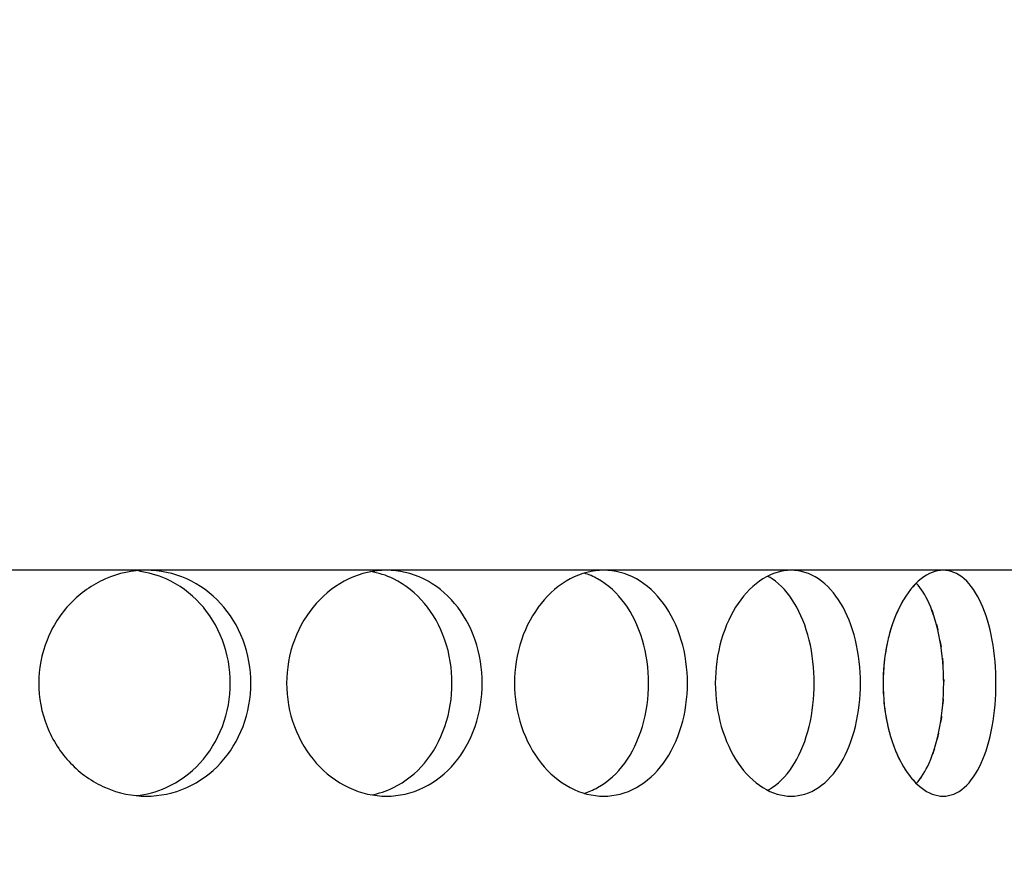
# Model space of a CAD drawing. Header units: millimetres. Extents: x 18 to 610, y -123 to 280.
# Tile 41 of 81: x 150.76 to 154.03, y 129.73 to 132.5. Entities that reach past the tile are written whole.
import ezdxf

# ---------------------------------------------------------------- set-up
doc = ezdxf.new("R2010")
doc.units = ezdxf.units.MM
doc.linetypes.add('SOLID', pattern=[0])

# ---------------------------------------------------------------- blocks, each defined once
blk = doc.blocks.new('BlockOfViews_6')
at = {"linetype": 'SOLID', "lineweight": 30, "extrusion": (0, 0, -1)}
blk.add_circle((-149.4534, 132.9721, -114.25), 39, dxfattribs=at)
at = {"linetype": 'SOLID', "lineweight": 30}
blk.add_circle((149.4534, 132.9721, 111.75), 36.115, dxfattribs=at)
at = {"linetype": 'SOLID', "lineweight": 9, "extrusion": (0, 0, -1)}
blk.add_arc((-149.4534, 132.9721, -111.75), 37.59, 265, 175, dxfattribs=at)
at = {"linetype": 'SOLID', "lineweight": 30, "extrusion": (0, 0, -1)}
blk.add_arc((-149.4534, 132.9721, -69.235), 27.1, 119.86988, 60.13012, dxfattribs=at)
at = {"linetype": 'SOLID', "lineweight": 30, "extrusion": (0, -1, 0)}
for start, end in [(70, 80), (60, 70), (50, 60), (40, 50), (30, 40), (20, 30)]:
    blk.add_arc((149.4534, 48, -130.6721), 5.05, start, end, dxfattribs=at)
at = {"linetype": 'SOLID', "lineweight": 30}
for points, knots in [([(151.1806, 130.6721, 52.7454), (151.2249, 130.6721, 52.7293), (151.2719, 130.6627, 52.7115), (151.3578, 130.6244, 52.6774), (151.3968, 130.5956, 52.6612), (151.4581, 130.529, 52.6352), (151.4846, 130.4868, 52.6235), (151.5197, 130.3945, 52.608), (151.5283, 130.3442, 52.6041), (151.5283, 130.2971, 52.6041), (151.5283, 130.25, 52.6041), (151.5197, 130.1998, 52.608), (151.4846, 130.1074, 52.6235), (151.4581, 130.0652, 52.6352), (151.3968, 129.9987, 52.6612), (151.3578, 129.9698, 52.6774), (151.2719, 129.9315, 52.7115), (151.2249, 129.9221, 52.7293), (151.1364, 129.9221, 52.7615), (151.0889, 129.9315, 52.778), (151.0012, 129.9698, 52.8072), (150.961, 129.9987, 52.8198), (150.8972, 130.0652, 52.8393), (150.8695, 130.1074, 52.8474), (150.8326, 130.1998, 52.8581), (150.8235, 130.25, 52.8606), (150.8235, 130.3442, 52.8606), (150.8326, 130.3945, 52.8581), (150.8695, 130.4868, 52.8474), (150.8972, 130.529, 52.8393), (150.961, 130.5956, 52.8198), (151.0012, 130.6244, 52.8072), (151.0889, 130.6627, 52.778), (151.1364, 130.6721, 52.7615), (151.1806, 130.6721, 52.7454)], [1.69576, 1.69576, 1.69576, 1.69576, 1.837073, 1.837073, 1.978386, 1.978386, 2.1197, 2.1197, 2.261013, 2.261013, 2.261013, 2.402327, 2.402327, 2.54364, 2.54364, 2.684953, 2.684953, 2.826266, 2.826266, 2.96758, 2.96758, 3.108893, 3.108893, 3.250206, 3.250206, 3.39152, 3.39152, 3.532833, 3.532833, 3.674146, 3.674146, 3.81546, 3.81546, 3.956773, 3.956773, 3.956773, 3.956773]), ([(151.1476, 129.924, 52.5445), (151.181, 129.9276, 52.532), (151.2148, 129.9366, 52.519), (151.2893, 129.9698, 52.4893), (151.3283, 129.9987, 52.4731), (151.3896, 130.0652, 52.4469), (151.416, 130.1074, 52.4352), (151.4511, 130.1998, 52.4195), (151.4597, 130.25, 52.4156), (151.4597, 130.2971, 52.4156), (151.4597, 130.3442, 52.4156), (151.4511, 130.3945, 52.4195), (151.416, 130.4868, 52.4352), (151.3896, 130.529, 52.4469), (151.3283, 130.5956, 52.4731), (151.2893, 130.6244, 52.4893), (151.2172, 130.6566, 52.518), (151.1863, 130.6652, 52.53), (151.1555, 130.6693, 52.5415)], [1.733016, 1.733016, 1.733016, 1.733016, 1.837134, 1.837134, 1.978452, 1.978452, 2.11977, 2.11977, 2.261089, 2.261089, 2.261089, 2.402407, 2.402407, 2.543725, 2.543725, 2.685043, 2.685043, 2.780993, 2.780993, 2.780993, 2.780993]), ([(151.9784, 130.6721, 52.3734), (152.0192, 130.6721, 52.3499), (152.0624, 130.6627, 52.3241), (152.1411, 130.6244, 52.2757), (152.1766, 130.5956, 52.253), (152.2325, 130.529, 52.2166), (152.2566, 130.4868, 52.2006), (152.2884, 130.3945, 52.1792), (152.2962, 130.3442, 52.1738), (152.2962, 130.25, 52.1738), (152.2884, 130.1998, 52.1792), (152.2566, 130.1074, 52.2006), (152.2325, 130.0652, 52.2166), (152.1766, 129.9987, 52.253), (152.1411, 129.9698, 52.2757), (152.0624, 129.9315, 52.3241), (152.0192, 129.9221, 52.3499), (151.9376, 129.9221, 52.397), (151.8938, 129.9315, 52.4215), (151.8125, 129.9698, 52.4654), (151.775, 129.9987, 52.4848), (151.7156, 130.0652, 52.5151), (151.6897, 130.1074, 52.5279), (151.6552, 130.1998, 52.5448), (151.6467, 130.25, 52.5488), (151.6467, 130.2971, 52.5488), (151.6467, 130.3442, 52.5488), (151.6552, 130.3945, 52.5448), (151.6897, 130.4868, 52.5279), (151.7156, 130.529, 52.5151), (151.775, 130.5956, 52.4848), (151.8125, 130.6244, 52.4654), (151.8938, 130.6627, 52.4215), (151.9376, 130.6721, 52.397), (151.9784, 130.6721, 52.3734)], [0.565253, 0.565253, 0.565253, 0.565253, 0.706567, 0.706567, 0.84788, 0.84788, 0.989193, 0.989193, 1.130507, 1.130507, 1.27182, 1.27182, 1.413133, 1.413133, 1.554447, 1.554447, 1.69576, 1.69576, 1.837073, 1.837073, 1.978386, 1.978386, 2.1197, 2.1197, 2.261013, 2.261013, 2.261013, 2.402327, 2.402327, 2.54364, 2.54364, 2.684953, 2.684953, 2.826266, 2.826266, 2.826266, 2.826266]), ([(151.9265, 129.9263, 52.1721), (151.9521, 129.9307, 52.157), (151.9776, 129.9389, 52.1415), (152.041, 129.9698, 52.1023), (152.0765, 129.9987, 52.0796), (152.1324, 130.0652, 52.0431), (152.1564, 130.1074, 52.027), (152.1882, 130.1998, 52.0055), (152.1959, 130.25, 52.0001), (152.1959, 130.3442, 52.0001), (152.1882, 130.3945, 52.0055), (152.1564, 130.4868, 52.027), (152.1324, 130.529, 52.0431), (152.0765, 130.5956, 52.0796), (152.041, 130.6244, 52.1023), (151.9771, 130.6555, 52.1418), (151.9511, 130.6638, 52.1575), (151.925, 130.6682, 52.173)], [0.619926, 0.619926, 0.619926, 0.619926, 0.70659, 0.70659, 0.847908, 0.847908, 0.989226, 0.989226, 1.130544, 1.130544, 1.271862, 1.271862, 1.41318, 1.41318, 1.554498, 1.554498, 1.642824, 1.642824, 1.642824, 1.642824]), ([(152.6995, 130.6721, 51.8685), (152.7356, 130.6721, 51.8382), (152.7736, 130.6627, 51.8054), (152.8427, 130.6244, 51.744), (152.8738, 130.5956, 51.7155), (152.9225, 130.529, 51.67), (152.9435, 130.4868, 51.65), (152.9711, 130.3945, 51.6234), (152.9778, 130.3442, 51.6168), (152.9778, 130.2971, 51.6168), (152.9778, 130.25, 51.6168), (152.9711, 130.1998, 51.6234), (152.9435, 130.1074, 51.65), (152.9225, 130.0652, 51.67), (152.8738, 129.9987, 51.7155), (152.8427, 129.9698, 51.744), (152.7736, 129.9315, 51.8054), (152.7356, 129.9221, 51.8382), (152.6634, 129.9221, 51.8988), (152.6245, 129.9315, 51.9305), (152.552, 129.9698, 51.9879), (152.5185, 129.9987, 52.0136), (152.4653, 130.0652, 52.0537), (152.442, 130.1074, 52.0708), (152.411, 130.1998, 52.0934), (152.4033, 130.25, 52.0989), (152.4033, 130.3442, 52.0989), (152.411, 130.3945, 52.0934), (152.442, 130.4868, 52.0708), (152.4653, 130.529, 52.0537), (152.5185, 130.5956, 52.0136), (152.552, 130.6244, 51.9879), (152.6245, 130.6627, 51.9305), (152.6634, 130.6721, 51.8988), (152.6995, 130.6721, 51.8685)], [1.69576, 1.69576, 1.69576, 1.69576, 1.837073, 1.837073, 1.978386, 1.978386, 2.1197, 2.1197, 2.261013, 2.261013, 2.261013, 2.402327, 2.402327, 2.54364, 2.54364, 2.684953, 2.684953, 2.826266, 2.826266, 2.96758, 2.96758, 3.108893, 3.108893, 3.250206, 3.250206, 3.39152, 3.39152, 3.532833, 3.532833, 3.674146, 3.674146, 3.81546, 3.81546, 3.956773, 3.956773, 3.956773, 3.956773]), ([(152.6344, 129.9315, 51.6611), (152.6498, 129.9362, 51.6477), (152.665, 129.9426, 51.6344), (152.7141, 129.9698, 51.5907), (152.7451, 129.9987, 51.5621), (152.7938, 130.0652, 51.5165), (152.8146, 130.1074, 51.4965), (152.8422, 130.1998, 51.4698), (152.8489, 130.25, 51.4631), (152.8489, 130.2971, 51.4631), (152.8489, 130.3442, 51.4631), (152.8422, 130.3945, 51.4698), (152.8146, 130.4868, 51.4965), (152.7938, 130.529, 51.5165), (152.7451, 130.5956, 51.5621), (152.7141, 130.6244, 51.5907), (152.6651, 130.6516, 51.6343), (152.6501, 130.658, 51.6475), (152.6348, 130.6626, 51.6608)], [1.7775081, 1.7775081, 1.7775081, 1.7775081, 1.8371343, 1.8371343, 1.9784523, 1.9784523, 2.1197704, 2.1197704, 2.2610885, 2.2610885, 2.2610885, 2.4024066, 2.4024066, 2.5437248, 2.5437248, 2.6850427, 2.6850427, 2.7441939, 2.7441939, 2.7441939, 2.7441939]), ([(153.322, 130.6721, 51.2461), (153.3522, 130.6721, 51.21), (153.384, 130.6627, 51.171), (153.4414, 130.6244, 51.0986), (153.467, 130.5956, 51.0651), (153.5071, 130.529, 51.0118), (153.5243, 130.4868, 50.9885), (153.5468, 130.3945, 50.9575), (153.5523, 130.3442, 50.9498), (153.5523, 130.2971, 50.9498), (153.5523, 130.25, 50.9498), (153.5468, 130.1998, 50.9575), (153.5243, 130.1074, 50.9885), (153.5071, 130.0652, 51.0118), (153.467, 129.9987, 51.0651), (153.4414, 129.9698, 51.0986), (153.384, 129.9315, 51.171), (153.3522, 129.9221, 51.21), (153.2917, 129.9221, 51.2822), (153.2588, 129.9315, 51.3202), (153.1974, 129.9698, 51.3892), (153.1689, 129.9987, 51.4203), (153.1235, 130.0652, 51.4691), (153.1035, 130.1074, 51.49), (153.0769, 130.1998, 51.5176), (153.0702, 130.25, 51.5244), (153.0702, 130.3442, 51.5244), (153.0769, 130.3945, 51.5176), (153.1035, 130.4868, 51.49), (153.1235, 130.529, 51.4691), (153.1689, 130.5956, 51.4203), (153.1974, 130.6244, 51.3892), (153.2588, 130.6627, 51.3202), (153.2917, 130.6721, 51.2822), (153.322, 130.6721, 51.2461)], [1.69576, 1.69576, 1.69576, 1.69576, 1.837073, 1.837073, 1.978386, 1.978386, 2.1197, 2.1197, 2.261013, 2.261013, 2.261013, 2.402327, 2.402327, 2.54364, 2.54364, 2.684953, 2.684953, 2.826266, 2.826266, 2.96758, 2.96758, 3.108893, 3.108893, 3.250206, 3.250206, 3.39152, 3.39152, 3.532833, 3.532833, 3.674146, 3.674146, 3.81546, 3.81546, 3.956773, 3.956773, 3.956773, 3.956773]), ([(153.2451, 129.942, 51.0242), (153.2499, 129.9446, 51.0182), (153.2547, 129.9475, 51.0121), (153.288, 129.9698, 50.9699), (153.3136, 129.9987, 50.9364), (153.3536, 130.0652, 50.8831), (153.3707, 130.1074, 50.8597), (153.3932, 130.1998, 50.8286), (153.3987, 130.25, 50.8209), (153.3987, 130.2971, 50.8209), (153.3987, 130.3442, 50.8209), (153.3932, 130.3945, 50.8286), (153.3707, 130.4868, 50.8597), (153.3536, 130.529, 50.8831), (153.3136, 130.5956, 50.9364), (153.288, 130.6244, 50.9699), (153.255, 130.6465, 51.0118), (153.2505, 130.6492, 51.0174), (153.246, 130.6517, 51.0231)], [1.8139284, 1.8139284, 1.8139284, 1.8139284, 1.8371343, 1.8371343, 1.9784523, 1.9784523, 2.1197704, 2.1197704, 2.2610885, 2.2610885, 2.2610885, 2.4024066, 2.4024066, 2.5437248, 2.5437248, 2.6850427, 2.6850427, 2.706724, 2.706724, 2.706724, 2.706724]), ([(153.8269, 130.6721, 50.525), (153.8504, 130.6721, 50.4842), (153.8749, 130.6627, 50.4403), (153.9188, 130.6244, 50.359), (153.9383, 130.5956, 50.3216), (153.9685, 130.529, 50.2622), (153.9814, 130.4868, 50.2362), (153.9982, 130.3945, 50.2018), (154.0023, 130.3442, 50.1933), (154.0023, 130.25, 50.1933), (153.9982, 130.1998, 50.2018), (153.9814, 130.1074, 50.2362), (153.9685, 130.0652, 50.2622), (153.9383, 129.9987, 50.3216), (153.9188, 129.9698, 50.359), (153.8749, 129.9315, 50.4403), (153.8504, 129.9221, 50.4842), (153.8033, 129.9221, 50.5658), (153.7776, 129.9315, 50.6089), (153.7291, 129.9698, 50.6876), (153.7064, 129.9987, 50.7232), (153.6701, 130.0652, 50.7791), (153.6541, 130.1074, 50.8032), (153.6326, 130.1998, 50.835), (153.6273, 130.25, 50.8428), (153.6273, 130.2971, 50.8428), (153.6273, 130.3442, 50.8428), (153.6326, 130.3945, 50.835), (153.6541, 130.4868, 50.8032), (153.6701, 130.529, 50.7791), (153.7064, 130.5956, 50.7232), (153.7291, 130.6244, 50.6876), (153.7776, 130.6627, 50.6089), (153.8033, 130.6721, 50.5658), (153.8269, 130.6721, 50.525)], [0.565253, 0.565253, 0.565253, 0.565253, 0.706567, 0.706567, 0.84788, 0.84788, 0.989193, 0.989193, 1.130507, 1.130507, 1.27182, 1.27182, 1.413133, 1.413133, 1.554447, 1.554447, 1.69576, 1.69576, 1.837073, 1.837073, 1.978386, 1.978386, 2.1197, 2.1197, 2.261013, 2.261013, 2.261013, 2.402327, 2.402327, 2.54364, 2.54364, 2.684953, 2.684953, 2.826266, 2.826266, 2.826266, 2.826266]), ([(153.7375, 129.9644, 50.2736), (153.7537, 129.9824, 50.243), (153.7682, 130.0059, 50.215), (153.795, 130.0652, 50.162), (153.8078, 130.1074, 50.136), (153.8245, 130.1998, 50.1015), (153.8286, 130.25, 50.093), (153.8286, 130.3442, 50.093), (153.8245, 130.3945, 50.1015), (153.8078, 130.4868, 50.136), (153.795, 130.529, 50.162), (153.7682, 130.5884, 50.215), (153.7537, 130.6118, 50.243), (153.7375, 130.6299, 50.2737)], [0.7372392, 0.7372392, 0.7372392, 0.7372392, 0.847908, 0.847908, 0.9892261, 0.9892261, 1.1305443, 1.1305443, 1.2718624, 1.2718624, 1.4131805, 1.4131805, 1.5239128, 1.5239128, 1.5239128, 1.5239128]), ([(153.7004, 130.5829, 45.2676), (153.6962, 130.5762, 45.261), (153.6921, 130.5693, 45.2548), (153.6868, 130.5596, 45.2466), (153.6853, 130.5569, 45.2444), (153.6839, 130.5541, 45.2422)], [1.9483943, 1.9483943, 1.9483943, 1.9483943, 1.97838635, 1.97838635, 1.98974863, 1.98974863, 1.98974863, 1.98974863]), ([(153.6274, 130.3073, 45.1573), (153.6273, 130.3039, 45.1572), (153.6273, 130.3005, 45.1572), (153.6273, 130.2971, 45.1572), (153.6273, 130.2854, 45.1572), (153.6276, 130.2736, 45.1577), (153.6282, 130.2616, 45.1586)], [2.25084551, 2.25084551, 2.25084551, 2.25084551, 2.26101314, 2.26101314, 2.26101314, 2.29605352, 2.29605352, 2.29605352, 2.29605352]), ([(153.6365, 130.1877, 45.1707), (153.6385, 130.1761, 45.1737), (153.6408, 130.1648, 45.1771), (153.6449, 130.1469, 45.1832), (153.6465, 130.1404, 45.1857), (153.6483, 130.1339, 45.1883)], [0.10715795, 0.10715795, 0.10715795, 0.10715795, 0.14131339, 0.14131339, 0.16166865, 0.16166865, 0.16166865, 0.16166865])]:
    blk.add_open_spline(points, degree=3, knots=knots, dxfattribs=at)
for points in [[(153.7307, 130.6226, 45.3154), (153.7226, 130.6138, 45.3024), (153.7148, 130.604, 45.29), (153.7074, 130.5934, 45.2785)], [(153.7371, 130.6291, 45.3255), (153.7357, 130.6278, 45.3233), (153.7343, 130.6264, 45.3211), (153.733, 130.625, 45.3189)], [(153.7604, 130.5991, 45.7701), (153.7624, 130.5959, 45.774), (153.7644, 130.5926, 45.7777), (153.7663, 130.5893, 45.7814)], [(153.6783, 130.5428, 45.2336), (153.6717, 130.5288, 45.2234), (153.6654, 130.5136, 45.214), (153.6598, 130.4975, 45.2055)], [(153.789, 130.5406, 45.8262), (153.7907, 130.5362, 45.8296), (153.7924, 130.5316, 45.8329), (153.794, 130.527, 45.8361)], [(153.6575, 130.4908, 45.202), (153.6527, 130.4765, 45.1948), (153.6484, 130.4617, 45.1884), (153.6447, 130.4463, 45.1829)], [(153.8042, 130.4937, 45.8568), (153.8059, 130.4875, 45.8602), (153.8075, 130.4811, 45.8635), (153.8091, 130.4747, 45.8667)], [(153.6409, 130.4297, 45.1773), (153.638, 130.4159, 45.173), (153.6355, 130.4018, 45.1693), (153.6335, 130.3877, 45.1664)], [(153.8163, 130.4396, 45.8816), (153.8176, 130.4326, 45.8842), (153.8188, 130.4255, 45.8866), (153.8198, 130.4183, 45.8888)], [(153.6317, 130.3732, 45.1637), (153.6295, 130.3546, 45.1605), (153.6282, 130.3359, 45.1585), (153.6276, 130.3175, 45.1577)], [(153.8246, 130.38, 45.8986), (153.8252, 130.3736, 45.8999), (153.8258, 130.3671, 45.9011), (153.8262, 130.3606, 45.9021)], [(153.8285, 130.3112, 45.9068), (153.8285, 130.3085, 45.9069), (153.8286, 130.3057, 45.9069), (153.8286, 130.303, 45.907)], [(153.6294, 130.2446, 45.1603), (153.6305, 130.2301, 45.162), (153.6322, 130.2156, 45.1644), (153.6343, 130.2013, 45.1675)], [(153.8271, 130.2458, 45.9038), (153.8267, 130.2401, 45.9031), (153.8263, 130.2344, 45.9023), (153.8259, 130.2288, 45.9013)], [(153.8215, 130.1879, 45.8923), (153.8206, 130.1809, 45.8904), (153.8196, 130.174, 45.8883), (153.8185, 130.1671, 45.886)], [(153.8117, 130.1313, 45.8721), (153.8103, 130.1245, 45.8691), (153.8087, 130.1179, 45.8659), (153.8071, 130.1114, 45.8626)], [(153.6514, 130.1227, 45.193), (153.6554, 130.1091, 45.1989), (153.6598, 130.096, 45.2056), (153.6646, 130.0835, 45.2128)], [(153.6703, 130.0695, 45.2213), (153.6752, 130.0576, 45.2289), (153.6805, 130.0465, 45.237), (153.686, 130.0361, 45.2454)], [(153.7978, 130.0786, 45.8437), (153.796, 130.0731, 45.8402), (153.7941, 130.0677, 45.8365), (153.7923, 130.0624, 45.8327)], [(153.6908, 130.0275, 45.2527), (153.6979, 130.0148, 45.2637), (153.7056, 130.0028, 45.2757), (153.7139, 129.9919, 45.2887)], [(153.7755, 130.0224, 45.7994), (153.7749, 130.0212, 45.7982), (153.7743, 130.02, 45.7971), (153.7737, 130.0188, 45.7959)], [(153.7198, 129.9842, 45.2981), (153.7254, 129.9773, 45.3069), (153.7313, 129.9709, 45.3162), (153.7372, 129.965, 45.3257)], [(153.7553, 129.9872, 45.7602), (153.7531, 129.984, 45.756), (153.7509, 129.9809, 45.7518), (153.7486, 129.9779, 45.7475)]]:
    blk.add_open_spline(points, degree=3, dxfattribs=at)

msp = doc.modelspace()

# ---------------------------------------------------------------- block references
msp.add_blockref('BlockOfViews_6', (0, 0))

doc.saveas('drawing.dxf')
